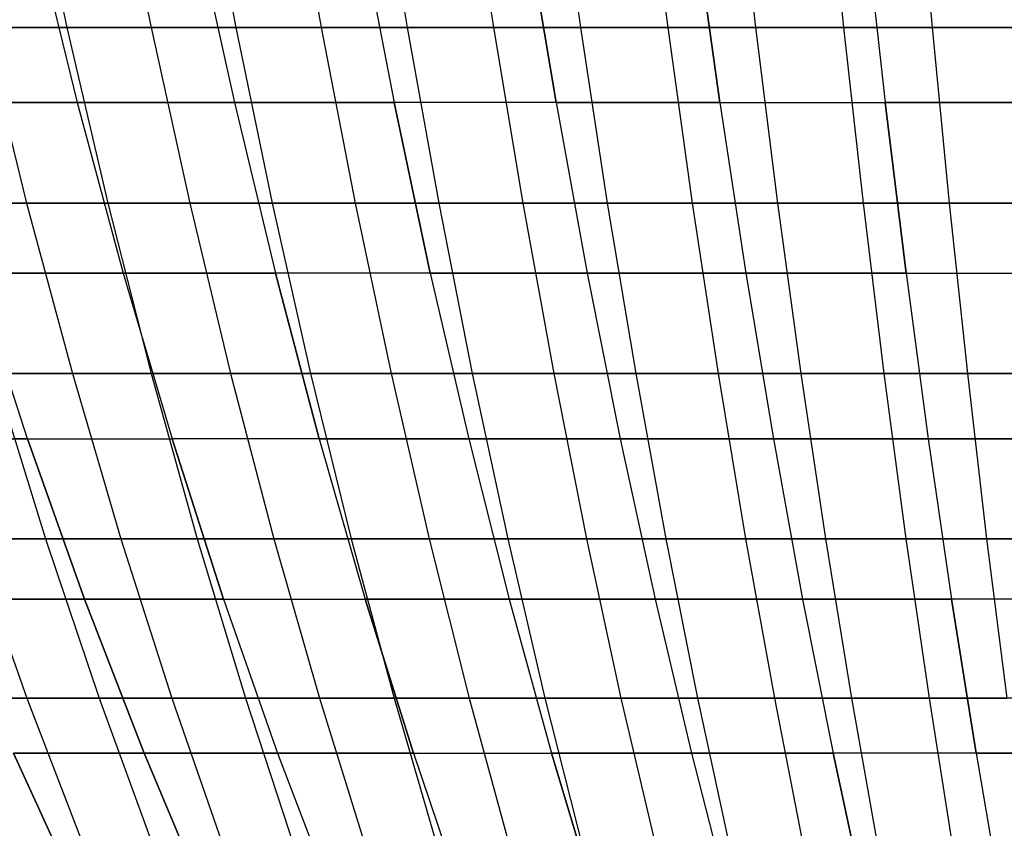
# Model space of a CAD drawing. Extents: x -125 to 125, y -143 to 0.
# Tile 65 of 241: x -18 to -7, y -125 to -115. Entities that reach past the tile are written whole.
import ezdxf

# ---------------------------------------------------------------- set-up
doc = ezdxf.new("R2010")
doc.units = 0
doc.header["$LTSCALE"] = 25.4
doc.layers.get('0').update_dxf_attribs({"linetype": 'CONTINUOUS'})

# ---------------------------------------------------------------- blocks, each defined once
blk = doc.blocks.new('NL2500026672_STL')
at = {"color": 0}
for p, q in [((-18.23, -112.872, 48.662), (-17.773, -115.022, 47.443)), ((-18.23, -112.872, 48.662), (-17.773, -115.022, 47.443)), ((-17.2, -112.872, -49.035), (-16.769, -115.022, -47.807)), ((-17.2, -112.872, -49.035), (-16.769, -115.022, -47.807)), ((-16.162, -112.872, 49.387), (-15.757, -115.022, 48.15)), ((-16.162, -112.872, 49.387), (-15.757, -115.022, 48.15)), ((-15.117, -112.872, -49.717), (-14.738, -115.022, -48.471)), ((-15.117, -112.872, -49.717), (-14.738, -115.022, -48.471)), ((-14.066, -112.872, 50.024), (-13.713, -115.022, 48.771)), ((-14.066, -112.872, 50.024), (-13.713, -115.022, 48.771)), ((-13.008, -112.872, -50.31), (-12.682, -115.022, -49.049)), ((-13.008, -112.872, -50.31), (-12.682, -115.022, -49.049)), ((-11.944, -112.872, 50.573), (-11.645, -115.022, 49.306)), ((-11.944, -112.872, 50.573), (-11.645, -115.022, 49.306)), ((-10.875, -112.872, -50.813), (-10.603, -115.022, -49.54)), ((-10.875, -112.872, -50.813), (-10.603, -115.022, -49.54)), ((-9.802, -112.872, 51.031), (-9.556, -115.022, 49.753)), ((-9.802, -112.872, 51.031), (-9.556, -115.022, 49.753)), ((-8.724, -112.872, -51.227), (-8.505, -115.022, -49.943)), ((-8.724, -112.872, -51.227), (-8.505, -115.022, -49.943)), ((-7.642, -112.872, 51.399), (-7.45, -115.022, 50.112)), ((-7.642, -112.872, 51.399), (-7.45, -115.022, 50.112)), ((-18.167, -113.816, 43.859), (-17.65, -115.913, 42.612)), ((-18.167, -113.816, 43.859), (-17.65, -115.913, 42.612)), ((-18.167, -113.816, -43.859), (-17.65, -115.913, -42.612)), ((-18.167, -113.816, -43.859), (-17.65, -115.913, -42.612)), ((-16.237, -113.816, 44.61), (-15.775, -115.913, 43.341)), ((-16.237, -113.816, 44.61), (-15.775, -115.913, 43.341)), ((-16.237, -113.816, -44.61), (-15.775, -115.913, -43.341)), ((-16.237, -113.816, -44.61), (-15.775, -115.913, -43.341)), ((-14.275, -113.816, 45.276), (-13.869, -115.913, 43.988)), ((-14.275, -113.816, 45.276), (-13.869, -115.913, 43.988)), ((-14.275, -113.816, -45.276), (-13.869, -115.913, -43.988)), ((-14.275, -113.816, -45.276), (-13.869, -115.913, -43.988)), ((-12.287, -113.816, 45.855), (-11.937, -115.913, 44.551)), ((-12.287, -113.816, 45.855), (-11.937, -115.913, 44.551)), ((-11.937, -115.913, -44.551), (-12.287, -113.816, -45.855)), ((-11.937, -115.913, -44.551), (-12.287, -113.816, -45.855)), ((-9.983, -115.913, 45.03), (-10.275, -113.816, 46.348)), ((-9.983, -115.913, 45.03), (-10.275, -113.816, 46.348)), ((-10.275, -113.816, -46.348), (-9.983, -115.913, -45.03)), ((-10.275, -113.816, -46.348), (-9.983, -115.913, -45.03)), ((-8.244, -113.816, 46.752), (-8.009, -115.913, 45.422)), ((-8.244, -113.816, -46.752), (-8.009, -115.913, -45.422)), ((-8.244, -113.816, -46.752), (-8.009, -115.913, -45.422)), ((-8.244, -113.816, 46.752), (-8.009, -115.913, 45.422)), ((-19.757, -115.022, 46.651), (-17.773, -115.022, 47.443)), ((-19.757, -115.022, 46.651), (-17.773, -115.022, 47.443)), ((-16.769, -115.022, -47.807), (-18.769, -115.022, -47.057)), ((-18.769, -115.022, -47.057), (-18.254, -117.115, -45.766)), ((-16.769, -115.022, -47.807), (-18.769, -115.022, -47.057)), ((-18.769, -115.022, -47.057), (-18.254, -117.115, -45.766)), ((-17.773, -115.022, 47.443), (-15.757, -115.022, 48.15)), ((-17.773, -115.022, 47.443), (-15.757, -115.022, 48.15)), ((-17.773, -115.022, 47.443), (-17.285, -117.115, 46.14)), ((-17.773, -115.022, 47.443), (-17.285, -117.115, 46.14)), ((-14.738, -115.022, -48.471), (-16.769, -115.022, -47.807)), ((-16.769, -115.022, -47.807), (-16.308, -117.115, -46.495)), ((-14.738, -115.022, -48.471), (-16.769, -115.022, -47.807)), ((-16.769, -115.022, -47.807), (-16.308, -117.115, -46.495)), ((-15.757, -115.022, 48.15), (-13.713, -115.022, 48.771)), ((-15.757, -115.022, 48.15), (-13.713, -115.022, 48.771)), ((-15.757, -115.022, 48.15), (-15.325, -117.115, 46.828)), ((-15.757, -115.022, 48.15), (-15.325, -117.115, 46.828)), ((-12.682, -115.022, -49.049), (-14.738, -115.022, -48.471)), ((-14.738, -115.022, -48.471), (-14.334, -117.115, -47.141)), ((-12.682, -115.022, -49.049), (-14.738, -115.022, -48.471)), ((-14.738, -115.022, -48.471), (-14.334, -117.115, -47.141)), ((-13.713, -115.022, 48.771), (-11.645, -115.022, 49.306)), ((-13.713, -115.022, 48.771), (-11.645, -115.022, 49.306)), ((-13.713, -115.022, 48.771), (-13.337, -117.115, 47.432)), ((-13.713, -115.022, 48.771), (-13.337, -117.115, 47.432)), ((-10.603, -115.022, -49.54), (-12.682, -115.022, -49.049)), ((-12.682, -115.022, -49.049), (-12.334, -117.115, -47.703)), ((-10.603, -115.022, -49.54), (-12.682, -115.022, -49.049)), ((-12.682, -115.022, -49.049), (-12.334, -117.115, -47.703)), ((-11.645, -115.022, 49.306), (-9.556, -115.022, 49.753)), ((-11.645, -115.022, 49.306), (-9.556, -115.022, 49.753)), ((-11.645, -115.022, 49.306), (-11.325, -117.115, 47.952)), ((-11.645, -115.022, 49.306), (-11.325, -117.115, 47.952)), ((-8.505, -115.022, -49.943), (-10.603, -115.022, -49.54)), ((-10.603, -115.022, -49.54), (-10.312, -117.115, -48.181)), ((-8.505, -115.022, -49.943), (-10.603, -115.022, -49.54)), ((-10.603, -115.022, -49.54), (-10.312, -117.115, -48.181)), ((-9.556, -115.022, 49.753), (-7.45, -115.022, 50.112)), ((-9.556, -115.022, 49.753), (-7.45, -115.022, 50.112)), ((-9.556, -115.022, 49.753), (-9.294, -117.115, 48.387)), ((-9.556, -115.022, 49.753), (-9.294, -117.115, 48.387)), ((-6.392, -115.022, -50.258), (-8.505, -115.022, -49.943)), ((-8.505, -115.022, -49.943), (-8.272, -117.115, -48.572)), ((-6.392, -115.022, -50.258), (-8.505, -115.022, -49.943)), ((-8.505, -115.022, -49.943), (-8.272, -117.115, -48.572)), ((-7.45, -115.022, 50.112), (-5.331, -115.022, 50.381)), ((-7.45, -115.022, 50.112), (-5.331, -115.022, 50.381)), ((-7.45, -115.022, 50.112), (-7.246, -117.115, 48.736)), ((-7.45, -115.022, 50.112), (-7.246, -117.115, 48.736)), ((-17.65, -115.913, 42.612), (-19.492, -115.913, 41.802)), ((-17.65, -115.913, 42.612), (-19.492, -115.913, 41.802)), ((-19.492, -115.913, -41.802), (-17.65, -115.913, -42.612)), ((-19.492, -115.913, -41.802), (-17.65, -115.913, -42.612)), ((-15.775, -115.913, 43.341), (-17.65, -115.913, 42.612)), ((-17.65, -115.913, 42.612), (-17.1, -117.952, 41.284)), ((-15.775, -115.913, 43.341), (-17.65, -115.913, 42.612)), ((-17.65, -115.913, 42.612), (-17.1, -117.952, 41.284)), ((-17.65, -115.913, -42.612), (-15.775, -115.913, -43.341)), ((-17.65, -115.913, -42.612), (-17.1, -117.952, -41.284)), ((-17.65, -115.913, -42.612), (-15.775, -115.913, -43.341)), ((-17.65, -115.913, -42.612), (-17.1, -117.952, -41.284)), ((-13.869, -115.913, 43.988), (-15.775, -115.913, 43.341)), ((-15.775, -115.913, 43.341), (-15.283, -117.952, 41.991)), ((-13.869, -115.913, 43.988), (-15.775, -115.913, 43.341)), ((-15.775, -115.913, 43.341), (-15.283, -117.952, 41.991)), ((-15.775, -115.913, -43.341), (-13.869, -115.913, -43.988)), ((-15.775, -115.913, -43.341), (-15.283, -117.952, -41.991)), ((-15.775, -115.913, -43.341), (-13.869, -115.913, -43.988)), ((-15.775, -115.913, -43.341), (-15.283, -117.952, -41.991)), ((-11.937, -115.913, 44.551), (-13.869, -115.913, 43.988)), ((-13.869, -115.913, 43.988), (-13.437, -117.952, 42.617)), ((-11.937, -115.913, 44.551), (-13.869, -115.913, 43.988)), ((-13.869, -115.913, 43.988), (-13.437, -117.952, 42.617)), ((-11.937, -115.913, -44.551), (-13.869, -115.913, -43.988)), ((-13.437, -117.952, -42.617), (-13.869, -115.913, -43.988)), ((-11.937, -115.913, -44.551), (-13.869, -115.913, -43.988)), ((-13.437, -117.952, -42.617), (-13.869, -115.913, -43.988)), ((-9.983, -115.913, 45.03), (-11.937, -115.913, 44.551)), ((-11.937, -115.913, 44.551), (-11.565, -117.952, 43.163)), ((-9.983, -115.913, 45.03), (-11.937, -115.913, 44.551)), ((-11.937, -115.913, 44.551), (-11.565, -117.952, 43.163)), ((-11.937, -115.913, -44.551), (-9.983, -115.913, -45.03)), ((-11.937, -115.913, -44.551), (-11.565, -117.952, -43.163)), ((-11.937, -115.913, -44.551), (-9.983, -115.913, -45.03)), ((-11.937, -115.913, -44.551), (-11.565, -117.952, -43.163)), ((-9.983, -115.913, 45.03), (-9.672, -117.952, 43.626)), ((-9.983, -115.913, 45.03), (-8.009, -115.913, 45.422)), ((-9.983, -115.913, 45.03), (-8.009, -115.913, 45.422)), ((-9.983, -115.913, 45.03), (-9.672, -117.952, 43.626)), ((-9.983, -115.913, -45.03), (-8.009, -115.913, -45.422)), ((-9.983, -115.913, -45.03), (-9.672, -117.952, -43.626)), ((-9.983, -115.913, -45.03), (-9.672, -117.952, -43.626)), ((-9.983, -115.913, -45.03), (-8.009, -115.913, -45.422)), ((-7.76, -117.952, 44.007), (-8.009, -115.913, 45.422)), ((-6.02, -115.913, 45.728), (-8.009, -115.913, 45.422)), ((-7.76, -117.952, 44.007), (-8.009, -115.913, 45.422)), ((-8.009, -115.913, -45.422), (-6.02, -115.913, -45.728)), ((-8.009, -115.913, -45.422), (-7.76, -117.952, -44.007)), ((-8.009, -115.913, -45.422), (-7.76, -117.952, -44.007)), ((-8.009, -115.913, -45.422), (-6.02, -115.913, -45.728)), ((-6.02, -115.913, 45.728), (-8.009, -115.913, 45.422)), ((-18.254, -117.115, -45.766), (-20.167, -117.115, -44.955)), ((-18.254, -117.115, -45.766), (-20.167, -117.115, -44.955)), ((-19.215, -117.115, 45.371), (-17.285, -117.115, 46.14)), ((-19.215, -117.115, 45.371), (-17.285, -117.115, 46.14)), ((-16.308, -117.115, -46.495), (-18.254, -117.115, -45.766)), ((-18.254, -117.115, -45.766), (-17.707, -119.149, -44.394)), ((-16.308, -117.115, -46.495), (-18.254, -117.115, -45.766)), ((-18.254, -117.115, -45.766), (-17.707, -119.149, -44.394)), ((-17.285, -117.115, 46.14), (-15.325, -117.115, 46.828)), ((-17.285, -117.115, 46.14), (-15.325, -117.115, 46.828)), ((-17.285, -117.115, 46.14), (-16.767, -119.149, 44.757)), ((-17.285, -117.115, 46.14), (-16.767, -119.149, 44.757)), ((-14.334, -117.115, -47.141), (-16.308, -117.115, -46.495)), ((-16.308, -117.115, -46.495), (-15.82, -119.149, -45.101)), ((-14.334, -117.115, -47.141), (-16.308, -117.115, -46.495)), ((-16.308, -117.115, -46.495), (-15.82, -119.149, -45.101)), ((-15.325, -117.115, 46.828), (-13.337, -117.115, 47.432)), ((-15.325, -117.115, 46.828), (-13.337, -117.115, 47.432)), ((-15.325, -117.115, 46.828), (-14.865, -119.149, 45.424)), ((-15.325, -117.115, 46.828), (-14.865, -119.149, 45.424)), ((-12.334, -117.115, -47.703), (-14.334, -117.115, -47.141)), ((-14.334, -117.115, -47.141), (-13.904, -119.149, -45.727)), ((-12.334, -117.115, -47.703), (-14.334, -117.115, -47.141)), ((-14.334, -117.115, -47.141), (-13.904, -119.149, -45.727)), ((-13.337, -117.115, 47.432), (-11.325, -117.115, 47.952)), ((-13.337, -117.115, 47.432), (-11.325, -117.115, 47.952)), ((-13.337, -117.115, 47.432), (-12.937, -119.149, 46.01)), ((-13.337, -117.115, 47.432), (-12.937, -119.149, 46.01)), ((-10.312, -117.115, -48.181), (-12.334, -117.115, -47.703)), ((-12.334, -117.115, -47.703), (-11.964, -119.149, -46.273)), ((-10.312, -117.115, -48.181), (-12.334, -117.115, -47.703)), ((-12.334, -117.115, -47.703), (-11.964, -119.149, -46.273)), ((-11.325, -117.115, 47.952), (-9.294, -117.115, 48.387)), ((-11.325, -117.115, 47.952), (-9.294, -117.115, 48.387)), ((-11.325, -117.115, 47.952), (-10.986, -119.149, 46.515)), ((-11.325, -117.115, 47.952), (-10.986, -119.149, 46.515)), ((-8.272, -117.115, -48.572), (-10.312, -117.115, -48.181)), ((-10.312, -117.115, -48.181), (-10.003, -119.149, -46.736)), ((-8.272, -117.115, -48.572), (-10.312, -117.115, -48.181)), ((-10.312, -117.115, -48.181), (-10.003, -119.149, -46.736)), ((-9.294, -117.115, 48.387), (-7.246, -117.115, 48.736)), ((-9.294, -117.115, 48.387), (-7.246, -117.115, 48.736)), ((-9.294, -117.115, 48.387), (-9.015, -119.149, 46.937)), ((-9.294, -117.115, 48.387), (-9.015, -119.149, 46.937)), ((-6.217, -117.115, -48.878), (-8.272, -117.115, -48.572)), ((-8.272, -117.115, -48.572), (-8.024, -119.149, -47.116)), ((-6.217, -117.115, -48.878), (-8.272, -117.115, -48.572)), ((-8.272, -117.115, -48.572), (-8.024, -119.149, -47.116)), ((-7.246, -117.115, 48.736), (-5.185, -117.115, 48.998)), ((-7.246, -117.115, 48.736), (-5.185, -117.115, 48.998)), ((-7.246, -117.115, 48.736), (-7.029, -119.149, 47.275)), ((-7.246, -117.115, 48.736), (-7.029, -119.149, 47.275)), ((-18.242, -119.929, -39.119), (-18.885, -117.952, -40.499)), ((-17.1, -117.952, 41.284), (-18.885, -117.952, 40.499)), ((-18.242, -119.929, 39.119), (-18.885, -117.952, 40.499)), ((-17.1, -117.952, 41.284), (-18.885, -117.952, 40.499)), ((-18.242, -119.929, 39.119), (-18.885, -117.952, 40.499)), ((-18.885, -117.952, -40.499), (-17.1, -117.952, -41.284)), ((-18.242, -119.929, -39.119), (-18.885, -117.952, -40.499)), ((-18.885, -117.952, -40.499), (-17.1, -117.952, -41.284)), ((-15.283, -117.952, 41.991), (-17.1, -117.952, 41.284)), ((-17.1, -117.952, 41.284), (-16.518, -119.929, 39.877)), ((-17.1, -117.952, 41.284), (-16.518, -119.929, 39.877)), ((-15.283, -117.952, 41.991), (-17.1, -117.952, 41.284)), ((-17.1, -117.952, -41.284), (-15.283, -117.952, -41.991)), ((-17.1, -117.952, -41.284), (-16.518, -119.929, -39.877)), ((-17.1, -117.952, -41.284), (-15.283, -117.952, -41.991)), ((-17.1, -117.952, -41.284), (-16.518, -119.929, -39.877)), ((-13.437, -117.952, 42.617), (-15.283, -117.952, 41.991)), ((-15.283, -117.952, 41.991), (-14.763, -119.929, 40.56)), ((-13.437, -117.952, 42.617), (-15.283, -117.952, 41.991)), ((-15.283, -117.952, 41.991), (-14.763, -119.929, 40.56)), ((-13.437, -117.952, -42.617), (-15.283, -117.952, -41.991)), ((-14.763, -119.929, -40.56), (-15.283, -117.952, -41.991)), ((-13.437, -117.952, -42.617), (-15.283, -117.952, -41.991)), ((-14.763, -119.929, -40.56), (-15.283, -117.952, -41.991)), ((-11.565, -117.952, 43.163), (-13.437, -117.952, 42.617)), ((-13.437, -117.952, 42.617), (-12.979, -119.929, 41.165)), ((-11.565, -117.952, 43.163), (-13.437, -117.952, 42.617)), ((-13.437, -117.952, 42.617), (-12.979, -119.929, 41.165)), ((-13.437, -117.952, -42.617), (-11.565, -117.952, -43.163)), ((-13.437, -117.952, -42.617), (-12.979, -119.929, -41.165)), ((-13.437, -117.952, -42.617), (-11.565, -117.952, -43.163)), ((-13.437, -117.952, -42.617), (-12.979, -119.929, -41.165)), ((-9.672, -117.952, 43.626), (-11.565, -117.952, 43.163)), ((-11.565, -117.952, 43.163), (-11.171, -119.929, 41.692)), ((-9.672, -117.952, 43.626), (-11.565, -117.952, 43.163)), ((-11.565, -117.952, 43.163), (-11.171, -119.929, 41.692)), ((-11.565, -117.952, -43.163), (-9.672, -117.952, -43.626)), ((-11.565, -117.952, -43.163), (-11.171, -119.929, -41.692)), ((-11.565, -117.952, -43.163), (-11.171, -119.929, -41.692)), ((-11.565, -117.952, -43.163), (-9.672, -117.952, -43.626)), ((-7.76, -117.952, 44.007), (-9.672, -117.952, 43.626)), ((-9.672, -117.952, 43.626), (-9.342, -119.929, 42.14)), ((-7.76, -117.952, 44.007), (-9.672, -117.952, 43.626)), ((-9.672, -117.952, 43.626), (-9.342, -119.929, 42.14)), ((-9.672, -117.952, -43.626), (-7.76, -117.952, -44.007)), ((-9.672, -117.952, -43.626), (-9.342, -119.929, -42.14)), ((-9.672, -117.952, -43.626), (-9.342, -119.929, -42.14)), ((-9.672, -117.952, -43.626), (-7.76, -117.952, -44.007)), ((-7.76, -117.952, 44.007), (-7.495, -119.929, 42.507)), ((-7.76, -117.952, 44.007), (-5.833, -117.952, 44.303)), ((-7.76, -117.952, 44.007), (-5.833, -117.952, 44.303)), ((-7.76, -117.952, 44.007), (-7.495, -119.929, 42.507)), ((-7.76, -117.952, -44.007), (-5.833, -117.952, -44.303)), ((-7.76, -117.952, -44.007), (-7.495, -119.929, -42.507)), ((-7.76, -117.952, -44.007), (-7.495, -119.929, -42.507)), ((-7.76, -117.952, -44.007), (-5.833, -117.952, -44.303)), ((-17.707, -119.149, -44.394), (-19.562, -119.149, -43.608)), ((-17.707, -119.149, -44.394), (-19.562, -119.149, -43.608)), ((-18.639, -119.149, 44.01), (-16.767, -119.149, 44.757)), ((-18.639, -119.149, 44.01), (-16.767, -119.149, 44.757)), ((-18.639, -119.149, 44.01), (-18.03, -121.119, 42.573)), ((-18.639, -119.149, 44.01), (-18.03, -121.119, 42.573)), ((-15.82, -119.149, -45.101), (-17.707, -119.149, -44.394)), ((-17.707, -119.149, -44.394), (-17.128, -121.119, -42.944)), ((-15.82, -119.149, -45.101), (-17.707, -119.149, -44.394)), ((-17.707, -119.149, -44.394), (-17.128, -121.119, -42.944)), ((-16.767, -119.149, 44.757), (-14.865, -119.149, 45.424)), ((-16.767, -119.149, 44.757), (-14.865, -119.149, 45.424)), ((-16.767, -119.149, 44.757), (-16.219, -121.119, 43.295)), ((-16.767, -119.149, 44.757), (-16.219, -121.119, 43.295)), ((-13.904, -119.149, -45.727), (-15.82, -119.149, -45.101)), ((-15.82, -119.149, -45.101), (-15.303, -121.119, -43.628)), ((-13.904, -119.149, -45.727), (-15.82, -119.149, -45.101)), ((-15.82, -119.149, -45.101), (-15.303, -121.119, -43.628)), ((-14.865, -119.149, 45.424), (-12.937, -119.149, 46.01)), ((-14.865, -119.149, 45.424), (-12.937, -119.149, 46.01)), ((-14.865, -119.149, 45.424), (-14.38, -121.119, 43.941)), ((-14.865, -119.149, 45.424), (-14.38, -121.119, 43.941)), ((-11.964, -119.149, -46.273), (-13.904, -119.149, -45.727)), ((-13.904, -119.149, -45.727), (-13.45, -121.119, -44.234)), ((-11.964, -119.149, -46.273), (-13.904, -119.149, -45.727)), ((-13.904, -119.149, -45.727), (-13.45, -121.119, -44.234)), ((-12.937, -119.149, 46.01), (-10.986, -119.149, 46.515)), ((-12.937, -119.149, 46.01), (-10.986, -119.149, 46.515)), ((-12.937, -119.149, 46.01), (-12.514, -121.119, 44.508)), ((-12.937, -119.149, 46.01), (-12.514, -121.119, 44.508)), ((-10.003, -119.149, -46.736), (-11.964, -119.149, -46.273)), ((-11.964, -119.149, -46.273), (-11.573, -121.119, -44.762)), ((-10.003, -119.149, -46.736), (-11.964, -119.149, -46.273)), ((-11.964, -119.149, -46.273), (-11.573, -121.119, -44.762)), ((-10.986, -119.149, 46.515), (-9.015, -119.149, 46.937)), ((-10.986, -119.149, 46.515), (-9.015, -119.149, 46.937)), ((-10.986, -119.149, 46.515), (-10.627, -121.119, 44.996)), ((-10.986, -119.149, 46.515), (-10.627, -121.119, 44.996)), ((-8.024, -119.149, -47.116), (-10.003, -119.149, -46.736)), ((-10.003, -119.149, -46.736), (-9.676, -121.119, -45.21)), ((-8.024, -119.149, -47.116), (-10.003, -119.149, -46.736)), ((-10.003, -119.149, -46.736), (-9.676, -121.119, -45.21)), ((-9.015, -119.149, 46.937), (-7.029, -119.149, 47.275)), ((-9.015, -119.149, 46.937), (-7.029, -119.149, 47.275)), ((-9.015, -119.149, 46.937), (-8.721, -121.119, 45.404)), ((-9.015, -119.149, 46.937), (-8.721, -121.119, 45.404)), ((-6.03, -119.149, -47.413), (-8.024, -119.149, -47.116)), ((-8.024, -119.149, -47.116), (-7.762, -121.119, -45.577)), ((-6.03, -119.149, -47.413), (-8.024, -119.149, -47.116)), ((-8.024, -119.149, -47.116), (-7.762, -121.119, -45.577)), ((-7.029, -119.149, 47.275), (-5.029, -119.149, 47.529)), ((-7.029, -119.149, 47.275), (-5.029, -119.149, 47.529)), ((-7.029, -119.149, 47.275), (-6.799, -121.119, 45.731)), ((-7.029, -119.149, 47.275), (-6.799, -121.119, 45.731)), ((-19.93, -119.929, -38.286), (-18.242, -119.929, -39.119)), ((-19.93, -119.929, -38.286), (-18.242, -119.929, -39.119)), ((-18.242, -119.929, 39.119), (-19.93, -119.929, 38.286)), ((-18.242, -119.929, 39.119), (-19.93, -119.929, 38.286)), ((-17.563, -121.839, -37.665), (-18.242, -119.929, -39.119)), ((-18.242, -119.929, 39.119), (-16.518, -119.929, 39.877)), ((-18.242, -119.929, 39.119), (-17.563, -121.839, 37.665)), ((-18.242, -119.929, 39.119), (-17.563, -121.839, 37.665)), ((-18.242, -119.929, 39.119), (-16.518, -119.929, 39.877)), ((-18.242, -119.929, -39.119), (-16.518, -119.929, -39.877)), ((-17.563, -121.839, -37.665), (-18.242, -119.929, -39.119)), ((-18.242, -119.929, -39.119), (-16.518, -119.929, -39.877)), ((-16.518, -119.929, -39.877), (-15.904, -121.839, -38.395)), ((-14.763, -119.929, -40.56), (-16.518, -119.929, -39.877)), ((-14.763, -119.929, 40.56), (-16.518, -119.929, 39.877)), ((-15.904, -121.839, 38.395), (-16.518, -119.929, 39.877)), ((-14.763, -119.929, 40.56), (-16.518, -119.929, 39.877)), ((-15.904, -121.839, 38.395), (-16.518, -119.929, 39.877)), ((-14.763, -119.929, -40.56), (-16.518, -119.929, -39.877)), ((-16.518, -119.929, -39.877), (-15.904, -121.839, -38.395)), ((-14.763, -119.929, -40.56), (-14.214, -121.839, -39.052)), ((-12.979, -119.929, 41.165), (-14.763, -119.929, 40.56)), ((-14.763, -119.929, 40.56), (-14.214, -121.839, 39.052)), ((-14.763, -119.929, 40.56), (-14.214, -121.839, 39.052)), ((-12.979, -119.929, 41.165), (-14.763, -119.929, 40.56)), ((-14.763, -119.929, -40.56), (-12.979, -119.929, -41.165)), ((-14.763, -119.929, -40.56), (-14.214, -121.839, -39.052)), ((-14.763, -119.929, -40.56), (-12.979, -119.929, -41.165)), ((-11.171, -119.929, 41.692), (-12.979, -119.929, 41.165)), ((-12.979, -119.929, 41.165), (-12.497, -121.839, 39.635)), ((-11.171, -119.929, 41.692), (-12.979, -119.929, 41.165)), ((-12.979, -119.929, 41.165), (-12.497, -121.839, 39.635)), ((-12.979, -119.929, -41.165), (-11.171, -119.929, -41.692)), ((-12.979, -119.929, -41.165), (-12.497, -121.839, -39.635)), ((-12.979, -119.929, -41.165), (-12.497, -121.839, -39.635)), ((-12.979, -119.929, -41.165), (-11.171, -119.929, -41.692)), ((-9.342, -119.929, 42.14), (-11.171, -119.929, 41.692)), ((-11.171, -119.929, 41.692), (-10.756, -121.839, 40.142)), ((-9.342, -119.929, 42.14), (-11.171, -119.929, 41.692)), ((-11.171, -119.929, 41.692), (-10.756, -121.839, 40.142)), ((-11.171, -119.929, -41.692), (-9.342, -119.929, -42.14)), ((-11.171, -119.929, -41.692), (-10.756, -121.839, -40.142)), ((-11.171, -119.929, -41.692), (-10.756, -121.839, -40.142)), ((-11.171, -119.929, -41.692), (-9.342, -119.929, -42.14)), ((-7.495, -119.929, 42.507), (-9.342, -119.929, 42.14)), ((-9.342, -119.929, 42.14), (-8.995, -121.839, 40.573)), ((-7.495, -119.929, 42.507), (-9.342, -119.929, 42.14)), ((-9.342, -119.929, 42.14), (-8.995, -121.839, 40.573)), ((-9.342, -119.929, -42.14), (-7.495, -119.929, -42.507)), ((-9.342, -119.929, -42.14), (-8.995, -121.839, -40.573)), ((-9.342, -119.929, -42.14), (-8.995, -121.839, -40.573)), ((-9.342, -119.929, -42.14), (-7.495, -119.929, -42.507)), ((-5.634, -119.929, 42.794), (-7.495, -119.929, 42.507)), ((-7.495, -119.929, 42.507), (-7.217, -121.839, 40.927)), ((-5.634, -119.929, 42.794), (-7.495, -119.929, 42.507)), ((-7.495, -119.929, 42.507), (-7.217, -121.839, 40.927)), ((-7.495, -119.929, -42.507), (-5.634, -119.929, -42.794)), ((-7.495, -119.929, -42.507), (-7.217, -121.839, -40.927)), ((-7.495, -119.929, -42.507), (-5.634, -119.929, -42.794)), ((-7.495, -119.929, -42.507), (-7.217, -121.839, -40.927)), ((-19.809, -121.119, 41.775), (-18.03, -121.119, 42.573)), ((-19.809, -121.119, 41.775), (-18.03, -121.119, 42.573)), ((-17.128, -121.119, -42.944), (-18.924, -121.119, -42.184)), ((-18.924, -121.119, -42.184), (-18.251, -123.021, -40.685)), ((-17.128, -121.119, -42.944), (-18.924, -121.119, -42.184)), ((-18.924, -121.119, -42.184), (-18.251, -123.021, -40.685)), ((-18.03, -121.119, 42.573), (-16.219, -121.119, 43.295)), ((-18.03, -121.119, 42.573), (-16.219, -121.119, 43.295)), ((-18.03, -121.119, 42.573), (-17.39, -123.021, 41.061)), ((-18.03, -121.119, 42.573), (-17.39, -123.021, 41.061)), ((-15.303, -121.119, -43.628), (-17.128, -121.119, -42.944)), ((-17.128, -121.119, -42.944), (-16.52, -123.021, -41.419)), ((-15.303, -121.119, -43.628), (-17.128, -121.119, -42.944)), ((-17.128, -121.119, -42.944), (-16.52, -123.021, -41.419)), ((-16.219, -121.119, 43.295), (-14.38, -121.119, 43.941)), ((-16.219, -121.119, 43.295), (-14.38, -121.119, 43.941)), ((-16.219, -121.119, 43.295), (-15.643, -123.021, 41.758)), ((-16.219, -121.119, 43.295), (-15.643, -123.021, 41.758)), ((-13.45, -121.119, -44.234), (-15.303, -121.119, -43.628)), ((-15.303, -121.119, -43.628), (-14.759, -123.021, -42.078)), ((-13.45, -121.119, -44.234), (-15.303, -121.119, -43.628)), ((-15.303, -121.119, -43.628), (-14.759, -123.021, -42.078)), ((-14.38, -121.119, 43.941), (-12.514, -121.119, 44.508)), ((-14.38, -121.119, 43.941), (-12.514, -121.119, 44.508)), ((-14.38, -121.119, 43.941), (-13.869, -123.021, 42.38)), ((-14.38, -121.119, 43.941), (-13.869, -123.021, 42.38)), ((-11.573, -121.119, -44.762), (-13.45, -121.119, -44.234)), ((-13.45, -121.119, -44.234), (-12.972, -123.021, -42.663)), ((-11.573, -121.119, -44.762), (-13.45, -121.119, -44.234)), ((-13.45, -121.119, -44.234), (-12.972, -123.021, -42.663)), ((-12.514, -121.119, 44.508), (-10.627, -121.119, 44.996)), ((-12.514, -121.119, 44.508), (-10.627, -121.119, 44.996)), ((-12.514, -121.119, 44.508), (-12.07, -123.021, 42.927)), ((-12.514, -121.119, 44.508), (-12.07, -123.021, 42.927)), ((-9.676, -121.119, -45.21), (-11.573, -121.119, -44.762)), ((-11.573, -121.119, -44.762), (-11.162, -123.021, -43.172)), ((-9.676, -121.119, -45.21), (-11.573, -121.119, -44.762)), ((-11.573, -121.119, -44.762), (-11.162, -123.021, -43.172)), ((-10.627, -121.119, 44.996), (-8.721, -121.119, 45.404)), ((-10.627, -121.119, 44.996), (-8.721, -121.119, 45.404)), ((-10.627, -121.119, 44.996), (-10.25, -123.021, 43.398)), ((-10.627, -121.119, 44.996), (-10.25, -123.021, 43.398)), ((-7.762, -121.119, -45.577), (-9.676, -121.119, -45.21)), ((-9.676, -121.119, -45.21), (-9.332, -123.021, -43.604)), ((-7.762, -121.119, -45.577), (-9.676, -121.119, -45.21)), ((-9.676, -121.119, -45.21), (-9.332, -123.021, -43.604)), ((-8.721, -121.119, 45.404), (-6.799, -121.119, 45.731)), ((-8.721, -121.119, 45.404), (-6.799, -121.119, 45.731)), ((-8.721, -121.119, 45.404), (-8.411, -123.021, 43.791)), ((-8.721, -121.119, 45.404), (-8.411, -123.021, 43.791)), ((-5.833, -121.119, -45.864), (-7.762, -121.119, -45.577)), ((-7.762, -121.119, -45.577), (-7.486, -123.021, -43.959)), ((-5.833, -121.119, -45.864), (-7.762, -121.119, -45.577)), ((-7.762, -121.119, -45.577), (-7.486, -123.021, -43.959)), ((-6.799, -121.119, 45.731), (-4.865, -121.119, 45.977)), ((-6.799, -121.119, 45.731), (-4.865, -121.119, 45.977)), ((-6.799, -121.119, 45.731), (-6.557, -123.021, 44.107)), ((-6.799, -121.119, 45.731), (-6.557, -123.021, 44.107)), ((-19.19, -121.839, -36.863), (-17.563, -121.839, -37.665)), ((-19.19, -121.839, -36.863), (-17.563, -121.839, -37.665)), ((-17.563, -121.839, 37.665), (-19.19, -121.839, 36.863)), ((-17.563, -121.839, 37.665), (-19.19, -121.839, 36.863)), ((-16.852, -123.679, -36.139), (-17.563, -121.839, -37.665)), ((-15.904, -121.839, 38.395), (-17.563, -121.839, 37.665)), ((-17.563, -121.839, 37.665), (-16.852, -123.679, 36.139)), ((-15.904, -121.839, 38.395), (-17.563, -121.839, 37.665)), ((-17.563, -121.839, 37.665), (-16.852, -123.679, 36.139)), ((-17.563, -121.839, -37.665), (-15.904, -121.839, -38.395)), ((-16.852, -123.679, -36.139), (-17.563, -121.839, -37.665)), ((-17.563, -121.839, -37.665), (-15.904, -121.839, -38.395)), ((-15.904, -121.839, -38.395), (-14.214, -121.839, -39.052)), ((-15.904, -121.839, 38.395), (-14.214, -121.839, 39.052)), ((-15.904, -121.839, 38.395), (-15.259, -123.679, 36.839)), ((-15.904, -121.839, 38.395), (-15.259, -123.679, 36.839)), ((-15.904, -121.839, 38.395), (-14.214, -121.839, 39.052)), ((-15.904, -121.839, -38.395), (-15.259, -123.679, -36.839)), ((-15.904, -121.839, -38.395), (-14.214, -121.839, -39.052)), ((-15.904, -121.839, -38.395), (-15.259, -123.679, -36.839)), ((-12.497, -121.839, 39.635), (-14.214, -121.839, 39.052)), ((-13.638, -123.679, 37.47), (-14.214, -121.839, 39.052)), ((-12.497, -121.839, 39.635), (-14.214, -121.839, 39.052)), ((-13.638, -123.679, 37.47), (-14.214, -121.839, 39.052)), ((-14.214, -121.839, -39.052), (-12.497, -121.839, -39.635)), ((-14.214, -121.839, -39.052), (-13.638, -123.679, -37.47)), ((-14.214, -121.839, -39.052), (-13.638, -123.679, -37.47)), ((-14.214, -121.839, -39.052), (-12.497, -121.839, -39.635)), ((-10.756, -121.839, 40.142), (-12.497, -121.839, 39.635)), ((-12.497, -121.839, 39.635), (-11.991, -123.679, 38.029)), ((-12.497, -121.839, 39.635), (-11.991, -123.679, 38.029)), ((-10.756, -121.839, 40.142), (-12.497, -121.839, 39.635)), ((-12.497, -121.839, -39.635), (-10.756, -121.839, -40.142)), ((-12.497, -121.839, -39.635), (-11.991, -123.679, -38.029)), ((-12.497, -121.839, -39.635), (-11.991, -123.679, -38.029)), ((-12.497, -121.839, -39.635), (-10.756, -121.839, -40.142)), ((-8.995, -121.839, 40.573), (-10.756, -121.839, 40.142)), ((-10.756, -121.839, 40.142), (-10.32, -123.679, 38.516)), ((-8.995, -121.839, 40.573), (-10.756, -121.839, 40.142)), ((-10.756, -121.839, 40.142), (-10.32, -123.679, 38.516)), ((-10.756, -121.839, -40.142), (-8.995, -121.839, -40.573)), ((-10.756, -121.839, -40.142), (-10.32, -123.679, -38.516)), ((-10.756, -121.839, -40.142), (-10.32, -123.679, -38.516)), ((-10.756, -121.839, -40.142), (-8.995, -121.839, -40.573)), ((-7.217, -121.839, 40.927), (-8.995, -121.839, 40.573)), ((-8.995, -121.839, 40.573), (-8.63, -123.679, 38.929)), ((-7.217, -121.839, 40.927), (-8.995, -121.839, 40.573)), ((-8.995, -121.839, 40.573), (-8.63, -123.679, 38.929)), ((-8.995, -121.839, -40.573), (-7.217, -121.839, -40.927)), ((-8.995, -121.839, -40.573), (-8.63, -123.679, -38.929)), ((-8.995, -121.839, -40.573), (-7.217, -121.839, -40.927)), ((-8.995, -121.839, -40.573), (-8.63, -123.679, -38.929)), ((-5.424, -121.839, 41.203), (-7.217, -121.839, 40.927)), ((-7.217, -121.839, 40.927), (-6.924, -123.679, 39.269)), ((-5.424, -121.839, 41.203), (-7.217, -121.839, 40.927)), ((-7.217, -121.839, 40.927), (-6.924, -123.679, 39.269)), ((-6.924, -123.679, -39.269), (-7.217, -121.839, -40.927)), ((-6.924, -123.679, -39.269), (-7.217, -121.839, -40.927)), ((-5.424, -121.839, -41.203), (-7.217, -121.839, -40.927)), ((-5.424, -121.839, -41.203), (-7.217, -121.839, -40.927)), ((-18.251, -123.021, -40.685), (-19.95, -123.021, -39.88)), ((-18.251, -123.021, -40.685), (-19.95, -123.021, -39.88)), ((-19.105, -123.021, 40.291), (-17.39, -123.021, 41.061)), ((-19.105, -123.021, 40.291), (-17.39, -123.021, 41.061)), ((-16.52, -123.021, -41.419), (-18.251, -123.021, -40.685)), ((-18.251, -123.021, -40.685), (-17.547, -124.854, -39.116)), ((-16.52, -123.021, -41.419), (-18.251, -123.021, -40.685)), ((-18.251, -123.021, -40.685), (-17.547, -124.854, -39.116)), ((-17.39, -123.021, 41.061), (-15.643, -123.021, 41.758)), ((-17.39, -123.021, 41.061), (-15.643, -123.021, 41.758)), ((-17.39, -123.021, 41.061), (-16.719, -124.854, 39.477)), ((-17.39, -123.021, 41.061), (-16.719, -124.854, 39.477)), ((-14.759, -123.021, -42.078), (-16.52, -123.021, -41.419)), ((-16.52, -123.021, -41.419), (-15.883, -124.854, -39.821)), ((-14.759, -123.021, -42.078), (-16.52, -123.021, -41.419)), ((-16.52, -123.021, -41.419), (-15.883, -124.854, -39.821)), ((-15.643, -123.021, 41.758), (-13.869, -123.021, 42.38)), ((-15.643, -123.021, 41.758), (-13.869, -123.021, 42.38)), ((-15.643, -123.021, 41.758), (-15.04, -124.854, 40.147)), ((-15.643, -123.021, 41.758), (-15.04, -124.854, 40.147)), ((-12.972, -123.021, -42.663), (-14.759, -123.021, -42.078)), ((-14.759, -123.021, -42.078), (-14.19, -124.854, -40.455)), ((-12.972, -123.021, -42.663), (-14.759, -123.021, -42.078)), ((-14.759, -123.021, -42.078), (-14.19, -124.854, -40.455)), ((-13.869, -123.021, 42.38), (-12.07, -123.021, 42.927)), ((-13.869, -123.021, 42.38), (-12.07, -123.021, 42.927)), ((-13.869, -123.021, 42.38), (-13.334, -124.854, 40.745)), ((-13.869, -123.021, 42.38), (-13.334, -124.854, 40.745)), ((-11.162, -123.021, -43.172), (-12.972, -123.021, -42.663)), ((-12.972, -123.021, -42.663), (-12.472, -124.854, -41.017)), ((-11.162, -123.021, -43.172), (-12.972, -123.021, -42.663)), ((-12.972, -123.021, -42.663), (-12.472, -124.854, -41.017)), ((-12.07, -123.021, 42.927), (-10.25, -123.021, 43.398)), ((-12.07, -123.021, 42.927), (-10.25, -123.021, 43.398)), ((-12.07, -123.021, 42.927), (-11.604, -124.854, 41.271)), ((-12.07, -123.021, 42.927), (-11.604, -124.854, 41.271)), ((-9.332, -123.021, -43.604), (-11.162, -123.021, -43.172)), ((-11.162, -123.021, -43.172), (-10.732, -124.854, -41.506)), ((-9.332, -123.021, -43.604), (-11.162, -123.021, -43.172)), ((-11.162, -123.021, -43.172), (-10.732, -124.854, -41.506)), ((-10.25, -123.021, 43.398), (-8.411, -123.021, 43.791)), ((-10.25, -123.021, 43.398), (-8.411, -123.021, 43.791)), ((-10.25, -123.021, 43.398), (-9.854, -124.854, 41.723)), ((-10.25, -123.021, 43.398), (-9.854, -124.854, 41.723)), ((-7.486, -123.021, -43.959), (-9.332, -123.021, -43.604)), ((-9.332, -123.021, -43.604), (-8.972, -124.854, -41.922)), ((-7.486, -123.021, -43.959), (-9.332, -123.021, -43.604)), ((-9.332, -123.021, -43.604), (-8.972, -124.854, -41.922)), ((-8.411, -123.021, 43.791), (-6.557, -123.021, 44.107)), ((-8.411, -123.021, 43.791), (-6.557, -123.021, 44.107)), ((-8.411, -123.021, 43.791), (-8.087, -124.854, 42.102)), ((-8.411, -123.021, 43.791), (-8.087, -124.854, 42.102)), ((-5.626, -123.021, -44.235), (-7.486, -123.021, -43.959)), ((-7.486, -123.021, -43.959), (-7.197, -124.854, -42.263)), ((-5.626, -123.021, -44.235), (-7.486, -123.021, -43.959)), ((-7.486, -123.021, -43.959), (-7.197, -124.854, -42.263)), ((-17.599, -125.447, -33.808), (-18.412, -123.679, -35.369)), ((-18.412, -123.679, -35.369), (-16.852, -123.679, -36.139)), ((-17.599, -125.447, -33.808), (-18.412, -123.679, -35.369)), ((-18.412, -123.679, -35.369), (-16.852, -123.679, -36.139)), ((-16.852, -123.679, 36.139), (-18.412, -123.679, 35.369)), ((-18.412, -123.679, 35.369), (-17.599, -125.447, 33.808)), ((-16.852, -123.679, 36.139), (-18.412, -123.679, 35.369)), ((-18.412, -123.679, 35.369), (-17.599, -125.447, 33.808)), ((-16.108, -125.447, -34.543), (-16.852, -123.679, -36.139)), ((-15.259, -123.679, 36.839), (-16.852, -123.679, 36.139)), ((-16.852, -123.679, 36.139), (-16.108, -125.447, 34.543)), ((-15.259, -123.679, 36.839), (-16.852, -123.679, 36.139)), ((-16.852, -123.679, 36.139), (-16.108, -125.447, 34.543)), ((-16.852, -123.679, -36.139), (-15.259, -123.679, -36.839)), ((-16.108, -125.447, -34.543), (-16.852, -123.679, -36.139)), ((-16.852, -123.679, -36.139), (-15.259, -123.679, -36.839)), ((-13.638, -123.679, 37.47), (-15.259, -123.679, 36.839)), ((-15.259, -123.679, 36.839), (-14.586, -125.447, 35.213)), ((-13.638, -123.679, 37.47), (-15.259, -123.679, 36.839)), ((-15.259, -123.679, 36.839), (-14.586, -125.447, 35.213)), ((-15.259, -123.679, -36.839), (-13.638, -123.679, -37.47)), ((-15.259, -123.679, -36.839), (-14.586, -125.447, -35.213)), ((-15.259, -123.679, -36.839), (-13.638, -123.679, -37.47)), ((-15.259, -123.679, -36.839), (-14.586, -125.447, -35.213)), ((-13.638, -123.679, 37.47), (-11.991, -123.679, 38.029)), ((-13.638, -123.679, 37.47), (-13.036, -125.447, 35.816)), ((-13.638, -123.679, 37.47), (-13.036, -125.447, 35.816)), ((-13.638, -123.679, 37.47), (-11.991, -123.679, 38.029)), ((-13.638, -123.679, -37.47), (-11.991, -123.679, -38.029)), ((-13.638, -123.679, -37.47), (-13.036, -125.447, -35.816)), ((-13.638, -123.679, -37.47), (-13.036, -125.447, -35.816)), ((-13.638, -123.679, -37.47), (-11.991, -123.679, -38.029)), ((-10.32, -123.679, 38.516), (-11.991, -123.679, 38.029)), ((-11.461, -125.447, 36.35), (-11.991, -123.679, 38.029)), ((-10.32, -123.679, 38.516), (-11.991, -123.679, 38.029)), ((-11.461, -125.447, 36.35), (-11.991, -123.679, 38.029)), ((-11.991, -123.679, -38.029), (-10.32, -123.679, -38.516)), ((-11.991, -123.679, -38.029), (-11.461, -125.447, -36.35)), ((-11.991, -123.679, -38.029), (-11.461, -125.447, -36.35)), ((-11.991, -123.679, -38.029), (-10.32, -123.679, -38.516)), ((-8.63, -123.679, 38.929), (-10.32, -123.679, 38.516)), ((-10.32, -123.679, 38.516), (-9.865, -125.447, 36.816)), ((-10.32, -123.679, 38.516), (-9.865, -125.447, 36.816)), ((-8.63, -123.679, 38.929), (-10.32, -123.679, 38.516)), ((-10.32, -123.679, -38.516), (-8.63, -123.679, -38.929)), ((-10.32, -123.679, -38.516), (-9.865, -125.447, -36.816)), ((-10.32, -123.679, -38.516), (-8.63, -123.679, -38.929)), ((-10.32, -123.679, -38.516), (-9.865, -125.447, -36.816)), ((-6.924, -123.679, 39.269), (-8.63, -123.679, 38.929)), ((-8.63, -123.679, 38.929), (-8.249, -125.447, 37.211)), ((-6.924, -123.679, 39.269), (-8.63, -123.679, 38.929)), ((-8.63, -123.679, 38.929), (-8.249, -125.447, 37.211)), ((-8.249, -125.447, -37.211), (-8.63, -123.679, -38.929)), ((-8.249, -125.447, -37.211), (-8.63, -123.679, -38.929)), ((-6.924, -123.679, -39.269), (-8.63, -123.679, -38.929)), ((-6.924, -123.679, -39.269), (-8.63, -123.679, -38.929)), ((-5.205, -123.679, 39.534), (-6.924, -123.679, 39.269)), ((-6.924, -123.679, 39.269), (-6.619, -125.447, 37.535)), ((-5.205, -123.679, 39.534), (-6.924, -123.679, 39.269)), ((-6.924, -123.679, 39.269), (-6.619, -125.447, 37.535)), ((-6.924, -123.679, -39.269), (-6.619, -125.447, -37.535)), ((-6.924, -123.679, -39.269), (-5.205, -123.679, -39.534)), ((-6.924, -123.679, -39.269), (-6.619, -125.447, -37.535)), ((-6.924, -123.679, -39.269), (-5.205, -123.679, -39.534))]:
    blk.add_line(p, q, dxfattribs=at)

msp = doc.modelspace()

# ---------------------------------------------------------------- block references
at = {"color": 253}
msp.add_blockref('NL2500026672_STL', (0, 0), dxfattribs=at)

doc.saveas('drawing.dxf')
